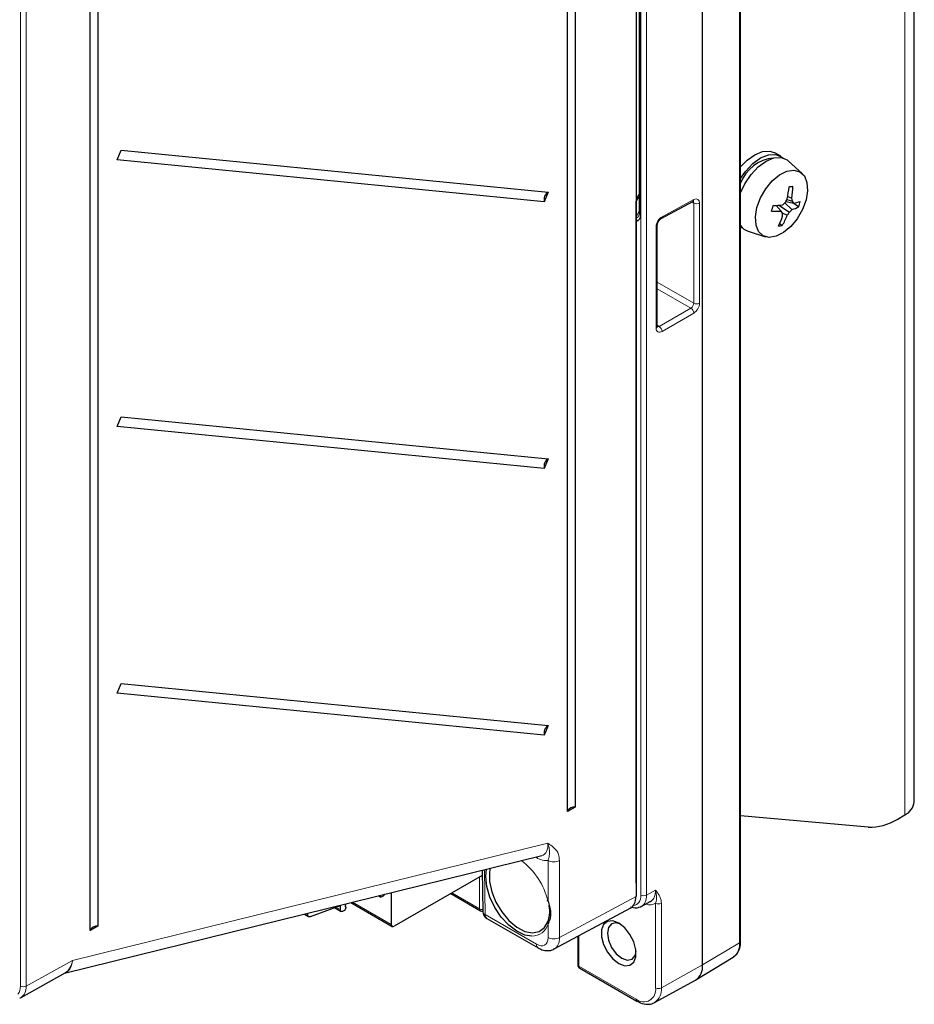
# Paper-space layout 'Blatt2' of a CAD drawing. Header units: millimetres. Extents: x 5 to 418, y 2 to 292.
# Tile 5 of 66: x 137 to 180, y 108 to 156. Entities that reach past the tile are written whole.
import ezdxf

# ---------------------------------------------------------------- set-up
doc = ezdxf.new("R2010")
doc.units = ezdxf.units.MM

psp = doc.layouts.new('Blatt2')

# ---------------------------------------------------------------- linework, layer by layer
at = {"color": 7, "linetype": 'Continuous', "lineweight": 25}
for p, q in [((180.444, 117.475), (180.444, 228.524)), ((171.94, 110.636), (171.94, 219.072)), ((170.076, 109.474), (170.076, 217.911)), ((166.818, 216.028), (166.818, 112.828)), ((163.465, 116.997), (163.465, 208.449)), ((163.845, 208.662), (163.845, 117.209)), ((140.469, 194.986), (140.469, 111.372)), ((140.088, 111.16), (140.088, 194.774)), ((166.977, 178.208), (166.977, 146.319)), ((141.419, 148.911), (141.606, 149.383)), ((141.606, 149.383), (162.515, 147.333)), ((173.904, 149.093), (173.621, 149.256)), ((162.328, 146.861), (141.419, 148.911)), ((174.952, 148.25), (174.289, 148.853)), ((162.515, 147.333), (162.328, 146.861)), ((166.859, 147.026), (166.977, 147.236)), ((174.245, 147.112), (174.453, 147.037)), ((166.818, 113.481), (166.818, 146.886)), ((168.048, 146.033), (169.602, 146.869)), ((173.677, 146.679), (173.923, 146.397)), ((173.817, 146.692), (174.333, 146.349)), ((174.098, 146.8), (174.454, 146.479)), ((174.15, 146.865), (174.538, 146.794)), ((174.204, 146.962), (174.478, 146.89)), ((174.541, 146.794), (174.785, 146.609)), ((173.972, 146.322), (174.227, 146.194)), ((166.818, 145.977), (166.906, 145.926)), ((167.86, 140.753), (167.86, 145.72)), ((173.852, 145.794), (173.98, 145.697)), ((172.305, 145.415), (173.158, 145.143)), ((141.419, 135.847), (141.606, 136.319)), ((141.606, 136.319), (162.515, 134.268)), ((162.328, 133.796), (141.419, 135.847)), ((162.515, 134.268), (162.328, 133.796)), ((141.419, 122.782), (141.606, 123.254)), ((141.606, 123.254), (162.515, 121.204)), ((162.328, 120.732), (141.419, 122.782)), ((162.515, 121.204), (162.328, 120.732)), ((163.845, 117.209), (163.465, 116.997)), ((178.187, 116.227), (171.94, 116.786)), ((179.602, 116.606), (179.975, 116.822)), ((138.834, 109.071), (162.2, 114.831)), ((159.291, 113.863), (154.976, 111.372)), ((159.287, 114.113), (159.317, 112.097)), ((154.219, 112.864), (154.325, 112.802)), ((154.325, 112.802), (154.294, 112.882)), ((154.51, 112.935), (154.481, 112.896)), ((154.833, 113.015), (154.833, 111.454)), ((157.747, 112.971), (159.198, 112.134)), ((150.881, 111.843), (152.349, 112.392)), ((152.349, 112.171), (152.349, 112.392)), ((152.599, 112.464), (152.58, 112.326)), ((152.855, 112.527), (154.875, 111.362)), ((154.382, 112.824), (154.325, 112.802)), ((154.434, 112.843), (154.397, 112.83)), ((167.079, 112.341), (167.518, 112.576)), ((150.58, 111.966), (150.79, 111.845)), ((150.74, 112.006), (150.74, 111.955)), ((152.06, 112.284), (152.382, 112.097)), ((152.545, 112.139), (152.442, 112.096)), ((152.608, 112.262), (152.545, 112.139)), ((152.606, 112.327), (152.582, 112.341)), ((162.809, 110.258), (166.559, 112.273)), ((159.517, 111.756), (162.027, 110.308)), ((140.469, 111.372), (140.088, 111.16)), ((163.965, 110.88), (163.965, 109.497)), ((169.754, 108.748), (171.572, 109.849)), ((171.572, 109.849), (171.596, 109.865)), ((136.708, 107.887), (138.864, 109.088)), ((164.065, 109.324), (166.864, 107.708)), ((167.728, 107.634), (169.734, 108.736))]:
    psp.add_line(p, q, dxfattribs=at)
at = {"color": 7, "linetype": 'Continuous', "lineweight": 18}
for p, q in [((179.975, 116.822), (179.975, 227.871)), ((171.884, 110.556), (171.884, 218.992)), ((167.059, 112.898), (167.059, 216.387)), ((167.339, 216.385), (167.339, 112.896)), ((136.681, 108.44), (136.681, 193.707)), ((136.962, 193.705), (136.962, 108.439)), ((167.035, 178.126), (167.035, 146.238)), ((166.977, 147.11), (166.818, 146.847)), ((168.092, 146.126), (169.646, 146.962)), ((169.649, 146.794), (169.56, 146.846)), ((169.649, 141.89), (169.649, 146.794)), ((169.929, 146.793), (169.929, 141.888)), ((166.818, 146.108), (166.977, 146.41)), ((166.818, 145.984), (166.865, 145.957)), ((167.799, 140.67), (167.799, 145.637)), ((167.86, 142.922), (169.649, 141.89)), ((169.505, 141.649), (167.86, 142.598)), ((167.951, 140.752), (169.505, 141.649)), ((169.646, 141.404), (168.092, 140.507)), ((167.86, 140.808), (167.951, 140.752)), ((139.224, 109.699), (162.505, 115.438)), ((161.939, 114.737), (161.903, 114.758)), ((161.939, 114.737), (161.938, 114.766)), ((162.51, 112.593), (162.51, 114.593)), ((163.07, 114.59), (163.07, 110.815)), ((159.402, 114.141), (159.435, 111.94)), ((159.156, 112.225), (159.156, 113.785)), ((166.818, 113.481), (166.818, 113.481)), ((157.805, 113.005), (159.156, 112.225)), ((167.339, 112.896), (167.776, 113.131)), ((152.938, 112.548), (154.833, 111.454)), ((163.07, 110.815), (166.818, 112.828)), ((167.778, 108.351), (167.778, 112.496)), ((168.059, 112.495), (168.059, 108.35)), ((150.679, 111.991), (150.74, 111.955)), ((152.117, 112.305), (152.349, 112.171)), ((159.435, 111.94), (161.944, 110.491)), ((162.51, 110.817), (162.51, 111.495)), ((164.024, 110.911), (164.024, 109.415)), ((171.884, 110.556), (170.076, 109.474)), ((136.962, 108.439), (139.224, 109.699)), ((164.024, 109.415), (166.823, 107.8)), ((168.059, 108.35), (170.076, 109.474))]:
    psp.add_line(p, q, dxfattribs=at)
at = {"color": 7, "linetype": 'Continuous', "lineweight": 25, "flags": 128}
for points in [[(171.94, 148.563), (172.253, 148.889), (172.635, 149.165), (173.016, 149.32), (173.368, 149.342), (173.621, 149.256)], [(171.94, 148), (172.181, 148.348), (172.536, 148.725), (172.918, 149.002), (173.299, 149.157), (173.651, 149.179), (173.947, 149.066), (174.029, 149)], [(171.94, 147.296), (172.149, 147.741), (172.45, 148.192), (172.805, 148.57), (173.187, 148.847), (173.568, 149.002), (173.919, 149.024), (174.216, 148.911), (174.289, 148.853)], [(175.142, 146.947), (174.97, 146.477), (174.714, 146.03), (174.395, 145.643), (174.04, 145.347), (173.677, 145.165), (173.335, 145.112), (173.043, 145.193), (172.823, 145.401), (172.694, 145.72), (172.666, 146.122), (172.742, 146.577), (172.914, 147.047), (173.17, 147.493), (173.489, 147.881), (173.844, 148.177), (174.207, 148.359), (174.548, 148.412), (174.841, 148.331), (175.061, 148.122), (175.19, 147.804), (175.218, 147.401), (175.142, 146.947)], [(169.602, 146.869), (169.604, 146.87), (169.606, 146.871)], [(172.047, 145.567), (172.001, 145.583), (171.94, 145.609)], [(161.716, 110.888), (161.382, 110.942), (160.984, 111.125), (160.588, 111.425), (160.221, 111.822), (159.908, 112.29), (159.667, 112.798), (159.517, 113.314), (159.465, 113.802), (159.501, 114.166)], [(159.683, 114.211), (159.647, 114.022), (159.647, 113.564), (159.752, 113.062), (159.956, 112.552), (160.243, 112.07), (160.592, 111.652), (160.979, 111.328), (161.375, 111.121), (161.752, 111.046), (162.082, 111.109), (162.342, 111.305), (162.512, 111.62)], [(162.51, 112.593), (162.496, 112.598), (162.485, 112.603), (162.479, 112.611), (162.477, 112.619), (162.48, 112.629), (162.487, 112.638), (162.498, 112.648), (162.512, 112.658)], [(150.881, 111.843), (150.852, 111.835), (150.825, 111.834), (150.801, 111.84), (150.78, 111.852), (150.763, 111.87), (150.751, 111.894), (150.743, 111.923), (150.74, 111.955)], [(152.442, 112.096), (152.423, 112.091), (152.405, 112.09), (152.389, 112.094), (152.375, 112.102), (152.364, 112.114), (152.356, 112.13), (152.351, 112.149), (152.349, 112.171)], [(152.58, 112.326), (152.591, 112.329), (152.601, 112.329), (152.609, 112.324), (152.615, 112.316), (152.618, 112.305), (152.618, 112.291), (152.614, 112.277), (152.608, 112.262)], [(165.974, 109.548), (166.267, 109.438), (166.524, 109.461), (166.715, 109.614), (166.817, 109.878), (166.817, 110.221), (166.715, 110.602), (166.524, 110.975), (166.267, 111.295), (165.974, 111.524), (165.682, 111.633), (165.424, 111.61), (165.233, 111.458), (165.132, 111.194), (165.132, 110.851), (165.233, 110.47), (165.424, 110.096), (165.682, 109.776), (165.974, 109.548)], [(166.052, 111.475), (165.852, 111.532), (165.623, 111.488), (165.47, 111.311), (165.416, 111.03), (165.47, 110.686), (165.623, 110.333), (165.852, 110.023), (166.123, 109.805)], [(166.123, 109.805), (166.393, 109.711), (166.623, 109.755), (166.776, 109.932), (166.826, 110.134)], [(167.744, 107.644), (167.737, 107.64), (167.728, 107.634)]]:
    psp.add_lwpolyline(points, dxfattribs=at)
at = {"color": 7, "linetype": 'Continuous', "lineweight": 25}
for centre, radius, start, end in [((173.713, 147.12), 1.886, 94.7233, 159.9868), ((167.817, 148.217), 6.522, 349.2615, 354.5088), ((173.391, 154.182), 6.653, 277.9324, 279.5629), ((170.448, 147.628), 4.048, 351.6062, 359.9147), ((162.755, 146.965), 0.44, 123.1264, 193.6231), ((167.84, 148.053), 5.853, 343.6441, 346.3142), ((172.807, 157.214), 10.57, 273.9025, 276.5209), ((169.913, 150.977), 5.912, 313.8318, 315.563), ((168.816, 149.866), 6.12, 330.3461, 332.1019), ((171.461, 146.447), 3.05, 8.3559, 11.1513), ((172.493, 145.588), 2.374, 30.5267, 33.2793), ((173.909, 149.999), 3.267, 281.1125, 286.845), ((171.122, 147.733), 3.831, 342.9396, 347.0188), ((173.749, 150.02), 3.627, 265.3596, 272.7459), ((169.639, 147.7), 4.624, 333.9285, 340.5293), ((161.877, 138.36), 14.481, 33.2357, 33.7116), ((171.036, 147.469), 3.435, 328.9482, 338.2175), ((169.463, 145.921), 4.541, 2.9994, 4.7374), ((170.811, 148.645), 4.204, 324.3376, 326.9009), ((171.642, 148.99), 3.77, 315.54, 318.229), ((174.034, 148.027), 1.604, 285.1602, 297.893), ((172.52, 146.075), 0.694, 213.4167, 252.0062), ((173.503, 148.172), 2.52, 276.595, 280.9003), ((162.755, 133.9), 0.44, 123.1264, 193.6231), ((162.755, 120.835), 0.44, 123.1264, 193.6231), ((163.797, 116.848), 0.364, 82.3706, 155.8709), ((179.643, 117.555), 0.805, 294.3747, 354.3052), ((178.288, 118.68), 2.454, 267.6422, 302.3493), ((154.28, 113.03), 0.242, 309.4634, 326.3746), ((154.349, 112.933), 0.114, 286.4006, 294.73), ((159.298, 112.307), 0.2, 240.0027, 275.567), ((159.717, 112.103), 0.4, 180.8585, 240.0027), ((154.92, 111.44), 0.0885, 170.7864, 309.2031), ((140.421, 111.011), 0.364, 82.3706, 155.8709), ((164.165, 109.497), 0.2, 180, 240.0027), ((169.296, 109.387), 0.785, 303.9678, 6.3937)]:
    psp.add_arc(centre, radius, start, end, dxfattribs=at)
at = {"color": 7, "linetype": 'Continuous', "lineweight": 18}
for centre, radius, start, end in [((169.543, 146.954), 0.104, 307.1493, 4.5704), ((169.79, 147.068), 0.308, 242.6565, 296.7662), ((167.073, 146.326), 0.0965, 184.2707, 247.0494), ((167.763, 145.727), 0.0977, 291.8307, 355.4576), ((167.995, 146.115), 0.0975, 302.7338, 6.5083), ((169.79, 142.163), 0.308, 242.6565, 296.7662), ((169.33, 141.384), 0.317, 3.5222, 56.4778), ((167.763, 140.761), 0.0977, 291.824, 355.5225), ((167.776, 140.487), 0.317, 3.5222, 56.4778), ((159.089, 111.777), 3.517, 13.4242, 53.004), ((162.793, 115.141), 0.616, 242.6574, 296.753), ((167.2, 113.172), 0.308, 242.6565, 296.7662), ((167.92, 112.77), 0.308, 242.6565, 296.7662), ((159.295, 112.491), 0.3, 242.4453, 273.9504), ((159.255, 112.215), 0.0988, 173.763, 234.9248), ((159.512, 112.12), 0.196, 186.6561, 246.6845), ((159.631, 111.918), 0.198, 173.763, 234.9248), ((161.725, 111.699), 0.811, 269.3837, 345.4119), ((162.553, 111.556), 0.0751, 122.6532, 234.9801), ((162.14, 110.469), 0.198, 173.7652, 234.9009), ((162.793, 111.365), 0.616, 242.6574, 296.753), ((171.09, 110.482), 0.798, 309.3476, 5.295), ((171.842, 110.645), 0.099, 295.3879, 354.638), ((164.064, 109.506), 0.0988, 185.0787, 246.2415), ((164.122, 109.405), 0.0988, 173.763, 234.9248), ((136.823, 108.714), 0.308, 242.6574, 296.753), ((167.196, 108.257), 0.59, 230.7967, 9.214), ((167.279, 108.274), 0.783, 306.4551, 5.5541), ((167.92, 108.625), 0.308, 242.6565, 296.7662), ((166.921, 107.789), 0.0988, 173.7656, 234.8967)]:
    psp.add_arc(centre, radius, start, end, dxfattribs=at)
at = {"color": 7, "linetype": 'Continuous', "lineweight": 25}
for centre, major_axis, ratio, start_param, end_param in [((166.957, 146.969), (0.097, 0.175), 0.567218, 1.562288, 2.347686), ((165.969, 113.318), (-0.6, 1.04), 0.577202, 3.123958, 3.92691), ((166.925, 113.62), (-0.605, 1.037), 0.577138, 3.121238, 3.204466), ((166.493, 113.388), (-0.595, 1.042), 0.577254, 3.044032, 3.12705), ((136.116, 108.93), (-0.597, 1.041), 0.575664, 3.048047, 3.134209)]:
    psp.add_ellipse(centre, major_axis=major_axis, ratio=ratio, start_param=start_param, end_param=end_param, dxfattribs=at)
at = {"color": 7, "linetype": 'Continuous', "lineweight": 18}
for centre, major_axis, ratio, start_param, end_param in [((169.502, 146.716), (0.105, 0.17), 0.597161, 5.516415, 6.296362), ((169.641, 146.633), (0.205, 0.343), 0.587369, 5.506743, 7.060086), ((166.894, 146.5), (0.069, 0.43), 0.349188, 2.991833, 3.946931), ((166.752, 146.419), (-0.137, 0.499), 0.497204, 3.212476, 4.20898), ((168.087, 145.797), (0.205, 0.343), 0.587375, 0.776906, 2.365145), ((169.502, 141.811), (0.105, 0.17), 0.597161, 3.963072, 5.516415), ((169.641, 141.728), (0.205, 0.343), 0.587369, 3.9534, 5.506743), ((168.087, 140.83), (0.205, 0.343), 0.587362, 2.365155, 3.953394), ((167.948, 140.914), (0.1, 0.173), 0.577715, 3.111489, 3.944662), ((161.651, 115.932), (-0.651, 1.058), 0.527343, 2.97455, 3.939396), ((161.934, 116.095), (-0.773, 1.44), 0.573933, 2.394208, 2.923422), ((166.352, 113.306), (-0.5, 0.866), 0.577206, 2.866763, 3.92692), ((166.493, 113.388), (-0.595, 1.042), 0.577254, 3.12705, 3.929826), ((166.925, 113.62), (-0.605, 1.037), 0.577138, 3.204466, 3.924015), ((167.066, 113.702), (-0.7, 1.213), 0.577206, 2.589927, 3.158877), ((161.944, 111.144), (-0.4, 0.693), 0.577202, 2.356425, 3.92691), ((162.227, 111.308), (-0.589, 1.045), 0.57721, 3.146203, 3.932789), ((138.391, 110.198), (-0.484, 1.11), 0.615241, 3.036609, 4.001455), ((138.391, 110.198), (-0.384, 1.149), 0.657399, 3.264709, 4.058943), ((135.974, 108.848), (-0.5, 0.866), 0.577382, 3.32749, 3.926913), ((136.116, 108.93), (-0.597, 1.041), 0.575664, 3.134209, 3.928443)]:
    psp.add_ellipse(centre, major_axis=major_axis, ratio=ratio, start_param=start_param, end_param=end_param, dxfattribs=at)
at = {"color": 7, "linetype": 'Continuous', "lineweight": 25}
for points, knots in [([(169.602, 146.869), (169.612, 146.873), (169.628, 146.88), (169.627, 146.879), (169.627, 146.879)], [0, 0, 0, 0, 0.593112, 1, 1, 1, 1]), ([(166.977, 146.319), (166.976, 146.289), (166.974, 146.232), (166.955, 146.187), (166.954, 146.185), (166.954, 146.185)], [0, 0, 0, 0, 0.499201, 0.93863, 1, 1, 1, 1]), ([(166.865, 145.957), (166.861, 145.961), (166.853, 145.969), (166.842, 145.982), (166.832, 145.997), (166.824, 146.011), (166.82, 146.021), (166.818, 146.026)], [0, 0, 0, 0, 0.206391, 0.413799, 0.624521, 0.836445, 1, 1, 1, 1]), ([(167.86, 145.72), (167.861, 145.734), (167.863, 145.763), (167.881, 145.827), (167.915, 145.897), (167.961, 145.962), (168.011, 146.011), (168.037, 146.026), (168.048, 146.033)], [0, 0, 0, 0, 0.15319, 0.314606, 0.490765, 0.675757, 0.859357, 1, 1, 1, 1]), ([(167.863, 140.726), (167.863, 140.726), (167.862, 140.726), (167.861, 140.744), (167.86, 140.753)], [0, 0, 0, 0, 0.511271, 1, 1, 1, 1]), ([(162.51, 112.593), (162.563, 112.424), (162.663, 112.109), (162.618, 111.731), (162.54, 111.561), (162.51, 111.495)], [0, 0, 0, 0, 0.415183, 0.772537, 1, 1, 1, 1]), ([(162.512, 111.62), (162.565, 111.803), (162.632, 112.039), (162.574, 112.319), (162.561, 112.381)], [0, 0, 0, 0, 0.78008, 1, 1, 1, 1]), ([(166.554, 112.322), (166.647, 112.296), (166.803, 112.25), (166.947, 112.299), (167.005, 112.319)], [0, 0, 0, 0, 0.5916982, 1, 1, 1, 1]), ([(171.591, 109.882), (171.636, 109.908), (171.762, 109.985), (171.883, 110.217), (171.937, 110.454), (171.94, 110.603), (171.94, 110.636)], [0, 0, 0, 0, 0.190492, 0.538725, 0.897756, 1, 1, 1, 1]), ([(162.027, 110.308), (162.089, 110.276), (162.24, 110.199), (162.494, 110.165), (162.717, 110.192), (162.804, 110.264), (162.82, 110.276)], [0, 0, 0, 0, 0.241173, 0.593693, 0.927807, 1, 1, 1, 1]), ([(166.864, 107.708), (166.924, 107.677), (167.096, 107.587), (167.366, 107.537), (167.614, 107.56), (167.713, 107.638), (167.739, 107.658)], [0, 0, 0, 0, 0.195892, 0.569203, 0.886099, 1, 1, 1, 1])]:
    psp.add_open_spline(points, degree=3, knots=knots, dxfattribs=at)
psp.add_open_spline([(166.906, 145.926), (166.891, 145.934), (166.877, 145.945), (166.865, 145.957)], degree=3, dxfattribs=at)
at = {"color": 7, "linetype": 'Continuous', "lineweight": 18}
for points, knots in [([(162.505, 115.438), (162.505, 115.438), (162.534, 115.419), (162.643, 115.347), (162.839, 115.199), (163.032, 114.952), (163.059, 114.695), (163.07, 114.59)], [0, 0, 0, 0, 0.002307, 0.104561, 0.400718, 0.755934, 1, 1, 1, 1]), ([(162.51, 114.593), (162.528, 114.651), (162.579, 114.813), (162.595, 115.012), (162.565, 115.245), (162.519, 115.395), (162.505, 115.437), (162.505, 115.438)], [0, 0, 0, 0, 0.1934494, 0.5390626, 0.8757544, 0.9969616, 1, 1, 1, 1]), ([(168.059, 112.495), (168.059, 112.568), (168.048, 112.633), (168.015, 112.754), (167.992, 112.809), (167.939, 112.911), (167.908, 112.957), (167.844, 113.047), (167.81, 113.089), (167.776, 113.131)], [0, 0, 0, 0, 0.25, 0.25, 0.5, 0.5, 0.75, 0.75, 1, 1, 1, 1]), ([(167.778, 112.496), (167.797, 112.551), (167.809, 112.602), (167.823, 112.703), (167.826, 112.753), (167.824, 112.906), (167.807, 113.015), (167.776, 113.131)], [0, 0, 0, 0, 0.25, 0.25, 0.5, 0.5, 1, 1, 1, 1])]:
    psp.add_open_spline(points, degree=3, knots=knots, dxfattribs=at)

doc.saveas('drawing.dxf')
